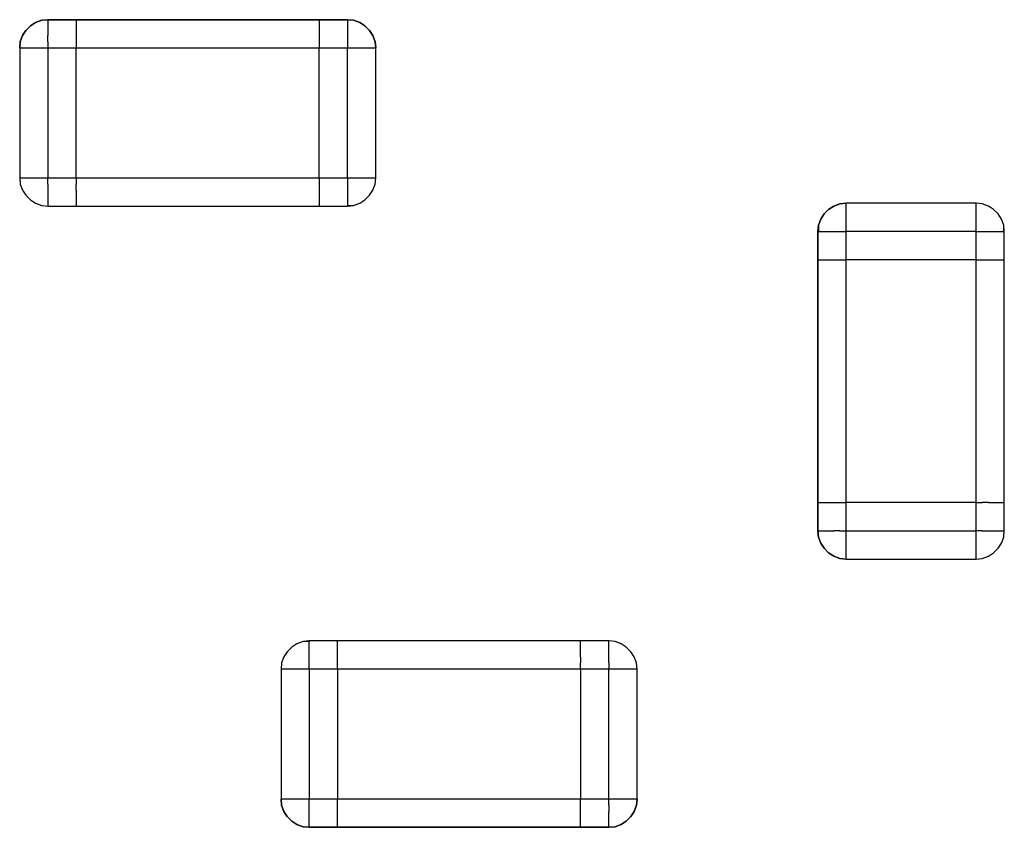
# Model space of a CAD drawing. Header units: inches. Extents: x 0 to 474, y -297 to 0.
# Tile 178 of 256: x 202.18 to 203.92, y -159.33 to -157.9. Entities that reach past the tile are written whole.
import ezdxf

# ---------------------------------------------------------------- set-up
doc = ezdxf.new("R2010")
doc.units = ezdxf.units.IN
doc.header["$MEASUREMENT"] = 0

msp = doc.modelspace()

# ---------------------------------------------------------------- linework, layer by layer
at = {"color": 7, "true_color": 0xffffff}
for p, q in [((202.2055, -157.901), (202.1965, -157.907)), ((202.1965, -157.907), (202.2055, -157.901)), ((202.2165, -157.897), (202.2055, -157.901)), ((202.2055, -157.901), (202.2165, -157.897)), ((202.2275, -157.896), (202.2165, -157.897)), ((202.2165, -157.897), (202.2275, -157.896)), ((202.2775, -157.896), (202.2275, -157.896)), ((202.2275, -157.896), (202.2775, -157.896)), ((202.2275, -157.896), (202.2275, -157.897)), ((202.2275, -157.897), (202.2275, -157.901)), ((202.2275, -157.901), (202.2275, -157.907)), ((202.7075, -157.896), (202.2775, -157.896)), ((202.2775, -157.896), (202.2775, -157.897)), ((202.2775, -157.896), (202.7075, -157.896)), ((202.2775, -157.896), (202.2775, -157.897)), ((202.2775, -157.897), (202.2775, -157.901)), ((202.2775, -157.897), (202.2775, -157.901)), ((202.2775, -157.901), (202.2775, -157.907)), ((202.2775, -157.901), (202.2775, -157.907)), ((202.7575, -157.896), (202.7075, -157.896)), ((202.7075, -157.896), (202.7575, -157.896)), ((202.7075, -157.896), (202.7075, -157.897)), ((202.7075, -157.896), (202.7075, -157.897)), ((202.7075, -157.897), (202.7075, -157.901)), ((202.7075, -157.897), (202.7075, -157.901)), ((202.7075, -157.901), (202.7075, -157.907)), ((202.7075, -157.901), (202.7075, -157.907)), ((202.7575, -157.897), (202.7575, -157.896)), ((202.7575, -157.896), (202.7685, -157.897)), ((202.7575, -157.896), (202.7575, -157.897)), ((202.7685, -157.897), (202.7575, -157.897)), ((202.7575, -157.897), (202.7575, -157.901)), ((202.7575, -157.901), (202.7575, -157.907)), ((202.7795, -157.901), (202.7685, -157.897)), ((202.7685, -157.897), (202.7795, -157.901)), ((202.7885, -157.907), (202.7795, -157.901)), ((202.7795, -157.901), (202.7885, -157.907)), ((202.1885, -157.915), (202.1825, -157.924)), ((202.1825, -157.924), (202.1885, -157.915)), ((202.1965, -157.907), (202.1885, -157.915)), ((202.1885, -157.915), (202.1965, -157.907)), ((202.2275, -157.907), (202.2275, -157.915)), ((202.2275, -157.915), (202.2275, -157.924)), ((202.2775, -157.907), (202.2775, -157.915)), ((202.2775, -157.907), (202.2775, -157.915)), ((202.2775, -157.915), (202.2775, -157.924)), ((202.2775, -157.915), (202.2775, -157.924)), ((202.7075, -157.907), (202.7075, -157.915)), ((202.7075, -157.907), (202.7075, -157.915)), ((202.7075, -157.915), (202.7075, -157.924)), ((202.7075, -157.915), (202.7075, -157.924)), ((202.7575, -157.907), (202.7575, -157.915)), ((202.7575, -157.915), (202.7575, -157.924)), ((202.7965, -157.915), (202.7885, -157.907)), ((202.7885, -157.907), (202.7965, -157.915)), ((202.8025, -157.924), (202.7965, -157.915)), ((202.7965, -157.915), (202.8025, -157.924)), ((202.1785, -157.935), (202.1775, -157.946)), ((202.1775, -157.946), (202.1785, -157.935)), ((202.1825, -157.924), (202.1785, -157.935)), ((202.1785, -157.935), (202.1825, -157.924)), ((202.2275, -157.935), (202.2275, -157.924)), ((202.2275, -157.935), (202.2275, -157.946)), ((202.2775, -157.924), (202.2775, -157.935)), ((202.2775, -157.924), (202.2775, -157.935)), ((202.2775, -157.935), (202.2775, -157.946)), ((202.2775, -157.935), (202.2775, -157.946)), ((202.7075, -157.924), (202.7075, -157.935)), ((202.7075, -157.924), (202.7075, -157.935)), ((202.7075, -157.935), (202.7075, -157.946)), ((202.7075, -157.935), (202.7075, -157.946)), ((202.7575, -157.924), (202.7575, -157.935)), ((202.7575, -157.935), (202.7575, -157.946)), ((202.8065, -157.935), (202.8025, -157.924)), ((202.8025, -157.924), (202.8065, -157.935)), ((202.8075, -157.946), (202.8065, -157.935)), ((202.8065, -157.935), (202.8075, -157.946)), ((202.1775, -157.946), (202.1775, -158.176)), ((202.1775, -157.946), (202.1775, -158.176)), ((202.1775, -157.946), (202.1785, -157.946)), ((202.1785, -157.946), (202.1825, -157.946)), ((202.1825, -157.946), (202.1885, -157.946)), ((202.1885, -157.946), (202.1965, -157.946)), ((202.1965, -157.946), (202.2055, -157.946)), ((202.2055, -157.946), (202.2165, -157.946)), ((202.2165, -157.946), (202.2275, -157.946)), ((202.2275, -157.946), (202.2775, -157.946)), ((202.2275, -157.946), (202.2275, -158.176)), ((202.2775, -158.176), (202.2775, -157.946)), ((202.2775, -158.176), (202.2775, -157.946)), ((202.2775, -157.946), (202.7075, -157.946)), ((202.7075, -158.176), (202.7075, -157.946)), ((202.7075, -158.176), (202.7075, -157.946)), ((202.7075, -157.946), (202.7575, -157.946)), ((202.7575, -157.946), (202.7685, -157.946)), ((202.7575, -158.176), (202.7575, -157.946)), ((202.7685, -157.946), (202.7795, -157.946)), ((202.7795, -157.946), (202.7885, -157.946)), ((202.7885, -157.946), (202.7965, -157.946)), ((202.7965, -157.946), (202.8025, -157.946)), ((202.8025, -157.946), (202.8065, -157.946)), ((202.8065, -157.946), (202.8075, -157.946)), ((202.8075, -158.176), (202.8075, -157.946)), ((202.8075, -158.176), (202.8075, -157.946)), ((202.1775, -158.176), (202.1785, -158.187)), ((202.1775, -158.176), (202.1785, -158.187)), ((202.1775, -158.176), (202.1785, -158.176)), ((202.1785, -158.176), (202.1825, -158.176)), ((202.1825, -158.176), (202.1885, -158.176)), ((202.1885, -158.176), (202.1965, -158.176)), ((202.1965, -158.176), (202.2055, -158.176)), ((202.2055, -158.176), (202.2165, -158.176)), ((202.2165, -158.176), (202.2275, -158.176)), ((202.2275, -158.176), (202.2775, -158.176)), ((202.2275, -158.187), (202.2275, -158.176)), ((202.2775, -158.176), (202.2775, -158.187)), ((202.2775, -158.176), (202.2775, -158.187)), ((202.2775, -158.176), (202.7075, -158.176)), ((202.7075, -158.176), (202.7075, -158.187)), ((202.7075, -158.176), (202.7075, -158.187)), ((202.7075, -158.176), (202.7575, -158.176)), ((202.7575, -158.176), (202.7685, -158.176)), ((202.7575, -158.176), (202.7575, -158.187)), ((202.7685, -158.176), (202.7795, -158.176)), ((202.7795, -158.176), (202.7885, -158.176)), ((202.7885, -158.176), (202.7965, -158.176)), ((202.7965, -158.176), (202.8025, -158.176)), ((202.8025, -158.176), (202.8065, -158.176)), ((202.8065, -158.187), (202.8075, -158.176)), ((202.8065, -158.187), (202.8075, -158.176)), ((202.8065, -158.176), (202.8075, -158.176)), ((202.1785, -158.187), (202.1825, -158.198)), ((202.1785, -158.187), (202.1825, -158.198)), ((202.1825, -158.198), (202.1885, -158.207)), ((202.1825, -158.198), (202.1885, -158.207)), ((202.2275, -158.187), (202.2275, -158.198)), ((202.2275, -158.198), (202.2275, -158.207)), ((202.2775, -158.198), (202.2775, -158.187)), ((202.2775, -158.198), (202.2775, -158.187)), ((202.2775, -158.198), (202.2775, -158.207)), ((202.2775, -158.198), (202.2775, -158.207)), ((202.7075, -158.187), (202.7075, -158.198)), ((202.7075, -158.187), (202.7075, -158.198)), ((202.7075, -158.198), (202.7075, -158.207)), ((202.7075, -158.198), (202.7075, -158.207)), ((202.7575, -158.187), (202.7575, -158.198)), ((202.7575, -158.198), (202.7575, -158.207)), ((202.7965, -158.207), (202.8025, -158.198)), ((202.7965, -158.207), (202.8025, -158.198)), ((202.8025, -158.198), (202.8065, -158.187)), ((202.8025, -158.198), (202.8065, -158.187)), ((202.1885, -158.207), (202.1965, -158.215)), ((202.1885, -158.207), (202.1965, -158.215)), ((202.1965, -158.215), (202.2055, -158.221)), ((202.1965, -158.215), (202.2055, -158.221)), ((202.2275, -158.207), (202.2275, -158.215)), ((202.2275, -158.215), (202.2275, -158.221)), ((202.2775, -158.207), (202.2775, -158.215)), ((202.2775, -158.207), (202.2775, -158.215)), ((202.2775, -158.215), (202.2775, -158.221)), ((202.2775, -158.215), (202.2775, -158.221)), ((202.7075, -158.207), (202.7075, -158.215)), ((202.7075, -158.207), (202.7075, -158.215)), ((202.7075, -158.215), (202.7075, -158.221)), ((202.7075, -158.215), (202.7075, -158.221)), ((202.7575, -158.207), (202.7575, -158.215)), ((202.7575, -158.215), (202.7575, -158.221)), ((202.7795, -158.221), (202.7885, -158.215)), ((202.7795, -158.221), (202.7885, -158.215)), ((202.7885, -158.215), (202.7965, -158.207)), ((202.7885, -158.215), (202.7965, -158.207)), ((202.2055, -158.221), (202.2165, -158.225)), ((202.2055, -158.221), (202.2165, -158.225)), ((202.2165, -158.225), (202.2275, -158.226)), ((202.2165, -158.225), (202.2275, -158.226)), ((202.2275, -158.221), (202.2275, -158.225)), ((202.2275, -158.225), (202.2275, -158.226)), ((202.2275, -158.226), (202.2775, -158.226)), ((202.2275, -158.226), (202.2775, -158.226)), ((202.2775, -158.221), (202.2775, -158.225)), ((202.2775, -158.221), (202.2775, -158.225)), ((202.2775, -158.225), (202.2775, -158.226)), ((202.2775, -158.225), (202.2775, -158.226)), ((202.2775, -158.226), (202.7075, -158.226)), ((202.2775, -158.226), (202.7075, -158.226)), ((202.7075, -158.221), (202.7075, -158.225)), ((202.7075, -158.221), (202.7075, -158.225)), ((202.7075, -158.225), (202.7075, -158.226)), ((202.7075, -158.225), (202.7075, -158.226)), ((202.7075, -158.226), (202.7575, -158.226)), ((202.7075, -158.226), (202.7575, -158.226)), ((202.7575, -158.221), (202.7575, -158.225)), ((202.7575, -158.226), (202.7575, -158.225)), ((202.7575, -158.225), (202.7685, -158.225)), ((202.7575, -158.226), (202.7685, -158.225)), ((202.7575, -158.225), (202.7575, -158.226)), ((202.7685, -158.225), (202.7795, -158.221)), ((202.7685, -158.225), (202.7795, -158.221)), ((203.609, -158.232), (203.601, -158.24)), ((203.601, -158.24), (203.609, -158.232)), ((203.618, -158.226), (203.609, -158.232)), ((203.609, -158.232), (203.618, -158.226)), ((203.629, -158.222), (203.618, -158.226)), ((203.618, -158.226), (203.629, -158.222)), ((203.64, -158.221), (203.629, -158.222)), ((203.629, -158.222), (203.64, -158.221)), ((203.87, -158.221), (203.64, -158.221)), ((203.87, -158.221), (203.64, -158.221)), ((203.64, -158.222), (203.64, -158.221)), ((203.64, -158.226), (203.64, -158.222)), ((203.64, -158.232), (203.64, -158.226)), ((203.64, -158.24), (203.64, -158.232)), ((203.881, -158.222), (203.87, -158.221)), ((203.881, -158.222), (203.87, -158.221)), ((203.87, -158.222), (203.87, -158.221)), ((203.87, -158.226), (203.87, -158.222)), ((203.87, -158.232), (203.87, -158.226)), ((203.87, -158.24), (203.87, -158.232)), ((203.892, -158.226), (203.881, -158.222)), ((203.892, -158.226), (203.881, -158.222)), ((203.901, -158.232), (203.892, -158.226)), ((203.901, -158.232), (203.892, -158.226)), ((203.909, -158.24), (203.901, -158.232)), ((203.909, -158.24), (203.901, -158.232)), ((203.595, -158.249), (203.591, -158.26)), ((203.591, -158.26), (203.595, -158.249)), ((203.601, -158.24), (203.595, -158.249)), ((203.595, -158.249), (203.601, -158.24)), ((203.64, -158.249), (203.64, -158.24)), ((203.64, -158.26), (203.64, -158.249)), ((203.87, -158.249), (203.87, -158.24)), ((203.87, -158.26), (203.87, -158.249)), ((203.915, -158.249), (203.909, -158.24)), ((203.915, -158.249), (203.909, -158.24)), ((203.919, -158.26), (203.915, -158.249)), ((203.919, -158.26), (203.915, -158.249)), ((203.59, -158.271), (203.591, -158.26)), ((203.591, -158.271), (203.59, -158.271)), ((203.59, -158.271), (203.59, -158.321)), ((203.59, -158.321), (203.59, -158.271)), ((203.59, -158.271), (203.591, -158.271)), ((203.591, -158.26), (203.591, -158.271)), ((203.591, -158.271), (203.595, -158.271)), ((203.595, -158.271), (203.601, -158.271)), ((203.601, -158.271), (203.609, -158.271)), ((203.609, -158.271), (203.618, -158.271)), ((203.618, -158.271), (203.629, -158.271)), ((203.629, -158.271), (203.64, -158.271)), ((203.64, -158.271), (203.64, -158.26)), ((203.64, -158.321), (203.64, -158.271)), ((203.87, -158.271), (203.64, -158.271)), ((203.87, -158.271), (203.87, -158.26)), ((203.87, -158.321), (203.87, -158.271)), ((203.87, -158.271), (203.881, -158.271)), ((203.881, -158.271), (203.892, -158.271)), ((203.892, -158.271), (203.901, -158.271)), ((203.901, -158.271), (203.909, -158.271)), ((203.909, -158.271), (203.915, -158.271)), ((203.915, -158.271), (203.919, -158.271)), ((203.919, -158.271), (203.919, -158.26)), ((203.92, -158.271), (203.919, -158.26)), ((203.92, -158.271), (203.919, -158.271)), ((203.919, -158.271), (203.92, -158.271)), ((203.92, -158.321), (203.92, -158.271)), ((203.92, -158.321), (203.92, -158.271)), ((203.59, -158.321), (203.59, -158.751)), ((203.59, -158.321), (203.591, -158.321)), ((203.59, -158.751), (203.59, -158.321)), ((203.59, -158.321), (203.591, -158.321)), ((203.591, -158.321), (203.595, -158.321)), ((203.591, -158.321), (203.595, -158.321)), ((203.595, -158.321), (203.601, -158.321)), ((203.595, -158.321), (203.601, -158.321)), ((203.601, -158.321), (203.609, -158.321)), ((203.601, -158.321), (203.609, -158.321)), ((203.609, -158.321), (203.618, -158.321)), ((203.609, -158.321), (203.618, -158.321)), ((203.618, -158.321), (203.629, -158.321)), ((203.618, -158.321), (203.629, -158.321)), ((203.629, -158.321), (203.64, -158.321)), ((203.629, -158.321), (203.64, -158.321)), ((203.87, -158.321), (203.64, -158.321)), ((203.87, -158.321), (203.64, -158.321)), ((203.64, -158.751), (203.64, -158.321)), ((203.87, -158.321), (203.881, -158.321)), ((203.87, -158.321), (203.881, -158.321)), ((203.87, -158.751), (203.87, -158.321)), ((203.881, -158.321), (203.892, -158.321)), ((203.881, -158.321), (203.892, -158.321)), ((203.892, -158.321), (203.901, -158.321)), ((203.892, -158.321), (203.901, -158.321)), ((203.901, -158.321), (203.909, -158.321)), ((203.901, -158.321), (203.909, -158.321)), ((203.909, -158.321), (203.915, -158.321)), ((203.909, -158.321), (203.915, -158.321)), ((203.915, -158.321), (203.919, -158.321)), ((203.915, -158.321), (203.919, -158.321)), ((203.919, -158.321), (203.92, -158.321)), ((203.919, -158.321), (203.92, -158.321)), ((203.92, -158.751), (203.92, -158.321)), ((203.92, -158.751), (203.92, -158.321)), ((203.59, -158.751), (203.59, -158.801)), ((203.59, -158.751), (203.591, -158.751)), ((203.59, -158.801), (203.59, -158.751)), ((203.59, -158.751), (203.591, -158.751)), ((203.591, -158.751), (203.595, -158.751)), ((203.591, -158.751), (203.595, -158.751)), ((203.595, -158.751), (203.601, -158.751)), ((203.595, -158.751), (203.601, -158.751)), ((203.601, -158.751), (203.609, -158.751)), ((203.601, -158.751), (203.609, -158.751)), ((203.609, -158.751), (203.618, -158.751)), ((203.609, -158.751), (203.618, -158.751)), ((203.618, -158.751), (203.629, -158.751)), ((203.618, -158.751), (203.629, -158.751)), ((203.629, -158.751), (203.64, -158.751)), ((203.629, -158.751), (203.64, -158.751)), ((203.87, -158.751), (203.64, -158.751)), ((203.87, -158.751), (203.64, -158.751)), ((203.64, -158.801), (203.64, -158.751)), ((203.87, -158.751), (203.881, -158.751)), ((203.87, -158.751), (203.881, -158.751)), ((203.87, -158.801), (203.87, -158.751)), ((203.892, -158.751), (203.881, -158.751)), ((203.892, -158.751), (203.881, -158.751)), ((203.892, -158.751), (203.901, -158.751)), ((203.892, -158.751), (203.901, -158.751)), ((203.901, -158.751), (203.909, -158.751)), ((203.901, -158.751), (203.909, -158.751)), ((203.909, -158.751), (203.915, -158.751)), ((203.909, -158.751), (203.915, -158.751)), ((203.915, -158.751), (203.919, -158.751)), ((203.915, -158.751), (203.919, -158.751)), ((203.919, -158.751), (203.92, -158.751)), ((203.919, -158.751), (203.92, -158.751)), ((203.92, -158.801), (203.92, -158.751)), ((203.92, -158.801), (203.92, -158.751)), ((203.59, -158.801), (203.591, -158.812)), ((203.591, -158.812), (203.59, -158.801)), ((203.59, -158.801), (203.591, -158.801)), ((203.591, -158.801), (203.595, -158.801)), ((203.595, -158.801), (203.601, -158.801)), ((203.601, -158.801), (203.609, -158.801)), ((203.609, -158.801), (203.618, -158.801)), ((203.629, -158.801), (203.618, -158.801)), ((203.629, -158.801), (203.64, -158.801)), ((203.64, -158.812), (203.64, -158.801)), ((203.64, -158.801), (203.87, -158.801)), ((203.881, -158.801), (203.87, -158.801)), ((203.87, -158.812), (203.87, -158.801)), ((203.881, -158.801), (203.892, -158.801)), ((203.892, -158.801), (203.901, -158.801)), ((203.901, -158.801), (203.909, -158.801)), ((203.909, -158.801), (203.915, -158.801)), ((203.915, -158.801), (203.919, -158.801)), ((203.919, -158.812), (203.92, -158.801)), ((203.919, -158.812), (203.92, -158.801)), ((203.919, -158.801), (203.92, -158.801)), ((203.591, -158.812), (203.595, -158.823)), ((203.595, -158.823), (203.591, -158.812)), ((203.595, -158.823), (203.601, -158.832)), ((203.601, -158.832), (203.595, -158.823)), ((203.64, -158.823), (203.64, -158.812)), ((203.64, -158.832), (203.64, -158.823)), ((203.87, -158.823), (203.87, -158.812)), ((203.87, -158.832), (203.87, -158.823)), ((203.909, -158.832), (203.915, -158.823)), ((203.909, -158.832), (203.915, -158.823)), ((203.915, -158.823), (203.919, -158.812)), ((203.915, -158.823), (203.919, -158.812)), ((203.601, -158.832), (203.609, -158.84)), ((203.609, -158.84), (203.601, -158.832)), ((203.609, -158.84), (203.618, -158.846)), ((203.618, -158.846), (203.609, -158.84)), ((203.618, -158.846), (203.629, -158.85)), ((203.629, -158.85), (203.618, -158.846)), ((203.64, -158.84), (203.64, -158.832)), ((203.64, -158.846), (203.64, -158.84)), ((203.64, -158.85), (203.64, -158.846)), ((203.87, -158.84), (203.87, -158.832)), ((203.87, -158.846), (203.87, -158.84)), ((203.87, -158.85), (203.87, -158.846)), ((203.881, -158.85), (203.892, -158.846)), ((203.881, -158.85), (203.892, -158.846)), ((203.892, -158.846), (203.901, -158.84)), ((203.892, -158.846), (203.901, -158.84)), ((203.901, -158.84), (203.909, -158.832)), ((203.901, -158.84), (203.909, -158.832)), ((203.629, -158.85), (203.64, -158.851)), ((203.64, -158.851), (203.629, -158.85)), ((203.64, -158.851), (203.64, -158.85)), ((203.64, -158.851), (203.87, -158.851)), ((203.64, -158.851), (203.87, -158.851)), ((203.87, -158.851), (203.881, -158.85)), ((203.87, -158.851), (203.881, -158.85)), ((203.87, -158.851), (203.87, -158.85)), ((202.668, -159.001), (202.659, -159.007)), ((202.668, -159.001), (202.659, -159.007)), ((202.679, -158.997), (202.668, -159.001)), ((202.679, -158.997), (202.668, -159.001)), ((202.69, -158.996), (202.679, -158.997)), ((202.69, -158.997), (202.679, -158.997)), ((202.74, -158.996), (202.69, -158.996)), ((202.69, -158.996), (202.69, -158.997)), ((202.74, -158.996), (202.69, -158.996)), ((202.69, -158.997), (202.69, -158.996)), ((202.69, -159.001), (202.69, -158.997)), ((202.69, -159.007), (202.69, -159.001)), ((203.17, -158.996), (202.74, -158.996)), ((202.74, -158.997), (202.74, -158.996)), ((202.74, -158.997), (202.74, -158.996)), ((203.17, -158.996), (202.74, -158.996)), ((202.74, -159.001), (202.74, -158.997)), ((202.74, -159.001), (202.74, -158.997)), ((202.74, -159.007), (202.74, -159.001)), ((202.74, -159.007), (202.74, -159.001)), ((203.22, -158.996), (203.17, -158.996)), ((203.17, -158.997), (203.17, -158.996)), ((203.22, -158.996), (203.17, -158.996)), ((203.17, -158.997), (203.17, -158.996)), ((203.17, -159.001), (203.17, -158.997)), ((203.17, -159.001), (203.17, -158.997)), ((203.17, -159.007), (203.17, -159.001)), ((203.17, -159.007), (203.17, -159.001)), ((203.231, -158.997), (203.22, -158.996)), ((203.231, -158.997), (203.22, -158.996)), ((203.22, -158.997), (203.22, -158.996)), ((203.22, -159.001), (203.22, -158.997)), ((203.22, -159.007), (203.22, -159.001)), ((203.242, -159.001), (203.231, -158.997)), ((203.242, -159.001), (203.231, -158.997)), ((203.251, -159.007), (203.242, -159.001)), ((203.251, -159.007), (203.242, -159.001)), ((202.651, -159.015), (202.645, -159.024)), ((202.651, -159.015), (202.645, -159.024)), ((202.659, -159.007), (202.651, -159.015)), ((202.659, -159.007), (202.651, -159.015)), ((202.69, -159.015), (202.69, -159.007)), ((202.69, -159.024), (202.69, -159.015)), ((202.74, -159.015), (202.74, -159.007)), ((202.74, -159.015), (202.74, -159.007)), ((202.74, -159.024), (202.74, -159.015)), ((202.74, -159.024), (202.74, -159.015)), ((203.17, -159.015), (203.17, -159.007)), ((203.17, -159.015), (203.17, -159.007)), ((203.17, -159.024), (203.17, -159.015)), ((203.17, -159.024), (203.17, -159.015)), ((203.22, -159.015), (203.22, -159.007)), ((203.22, -159.024), (203.22, -159.015)), ((203.259, -159.015), (203.251, -159.007)), ((203.259, -159.015), (203.251, -159.007)), ((203.265, -159.024), (203.259, -159.015)), ((203.265, -159.024), (203.259, -159.015)), ((202.641, -159.035), (202.64, -159.046)), ((202.641, -159.035), (202.64, -159.046)), ((202.645, -159.024), (202.641, -159.035)), ((202.645, -159.024), (202.641, -159.035)), ((202.69, -159.035), (202.69, -159.024)), ((202.69, -159.046), (202.69, -159.035)), ((202.74, -159.035), (202.74, -159.024)), ((202.74, -159.035), (202.74, -159.024)), ((202.74, -159.046), (202.74, -159.035)), ((202.74, -159.046), (202.74, -159.035)), ((203.17, -159.024), (203.17, -159.035)), ((203.17, -159.024), (203.17, -159.035)), ((203.17, -159.046), (203.17, -159.035)), ((203.17, -159.046), (203.17, -159.035)), ((203.22, -159.035), (203.22, -159.024)), ((203.22, -159.035), (203.22, -159.046)), ((203.269, -159.035), (203.265, -159.024)), ((203.269, -159.035), (203.265, -159.024)), ((203.27, -159.046), (203.269, -159.035)), ((203.27, -159.046), (203.269, -159.035)), ((202.64, -159.046), (202.64, -159.276)), ((202.64, -159.046), (202.64, -159.276)), ((202.641, -159.046), (202.64, -159.046)), ((202.645, -159.046), (202.641, -159.046)), ((202.651, -159.046), (202.645, -159.046)), ((202.659, -159.046), (202.651, -159.046)), ((202.668, -159.046), (202.659, -159.046)), ((202.679, -159.046), (202.668, -159.046)), ((202.69, -159.046), (202.679, -159.046)), ((202.69, -159.046), (202.69, -159.276)), ((202.74, -159.046), (202.69, -159.046)), ((202.74, -159.046), (202.74, -159.276)), ((202.74, -159.046), (202.74, -159.276)), ((203.17, -159.046), (202.74, -159.046)), ((203.17, -159.046), (203.17, -159.276)), ((203.17, -159.046), (203.17, -159.276)), ((203.22, -159.046), (203.17, -159.046)), ((203.22, -159.276), (203.22, -159.046)), ((203.231, -159.046), (203.22, -159.046)), ((203.242, -159.046), (203.231, -159.046)), ((203.251, -159.046), (203.242, -159.046)), ((203.259, -159.046), (203.251, -159.046)), ((203.265, -159.046), (203.259, -159.046)), ((203.269, -159.046), (203.265, -159.046)), ((203.27, -159.046), (203.269, -159.046)), ((203.27, -159.276), (203.27, -159.046)), ((203.27, -159.276), (203.27, -159.046)), ((202.64, -159.276), (202.641, -159.287)), ((202.641, -159.287), (202.64, -159.276)), ((202.641, -159.276), (202.64, -159.276)), ((202.645, -159.276), (202.641, -159.276)), ((202.651, -159.276), (202.645, -159.276)), ((202.659, -159.276), (202.651, -159.276)), ((202.668, -159.276), (202.659, -159.276)), ((202.679, -159.276), (202.668, -159.276)), ((202.69, -159.276), (202.679, -159.276)), ((202.69, -159.287), (202.69, -159.276)), ((202.74, -159.276), (202.69, -159.276)), ((202.74, -159.287), (202.74, -159.276)), ((202.74, -159.287), (202.74, -159.276)), ((203.17, -159.276), (202.74, -159.276)), ((203.17, -159.287), (203.17, -159.276)), ((203.17, -159.287), (203.17, -159.276)), ((203.22, -159.276), (203.17, -159.276)), ((203.22, -159.287), (203.22, -159.276)), ((203.231, -159.276), (203.22, -159.276)), ((203.242, -159.276), (203.231, -159.276)), ((203.251, -159.276), (203.242, -159.276)), ((203.259, -159.276), (203.251, -159.276)), ((203.265, -159.276), (203.259, -159.276)), ((203.269, -159.276), (203.265, -159.276)), ((203.269, -159.287), (203.27, -159.276)), ((203.27, -159.276), (203.269, -159.287)), ((203.27, -159.276), (203.269, -159.276)), ((202.641, -159.287), (202.645, -159.298)), ((202.645, -159.298), (202.641, -159.287)), ((202.645, -159.298), (202.651, -159.307)), ((202.651, -159.307), (202.645, -159.298)), ((202.69, -159.298), (202.69, -159.287)), ((202.69, -159.307), (202.69, -159.298)), ((202.74, -159.298), (202.74, -159.287)), ((202.74, -159.298), (202.74, -159.287)), ((202.74, -159.307), (202.74, -159.298)), ((202.74, -159.307), (202.74, -159.298)), ((203.17, -159.298), (203.17, -159.287)), ((203.17, -159.298), (203.17, -159.287)), ((203.17, -159.307), (203.17, -159.298)), ((203.17, -159.307), (203.17, -159.298)), ((203.22, -159.287), (203.22, -159.298)), ((203.22, -159.307), (203.22, -159.298)), ((203.259, -159.307), (203.265, -159.298)), ((203.265, -159.298), (203.259, -159.307)), ((203.265, -159.298), (203.269, -159.287)), ((203.269, -159.287), (203.265, -159.298)), ((202.651, -159.307), (202.659, -159.315)), ((202.659, -159.315), (202.651, -159.307)), ((202.659, -159.315), (202.668, -159.321)), ((202.668, -159.321), (202.659, -159.315)), ((202.69, -159.315), (202.69, -159.307)), ((202.69, -159.321), (202.69, -159.315)), ((202.74, -159.315), (202.74, -159.307)), ((202.74, -159.315), (202.74, -159.307)), ((202.74, -159.321), (202.74, -159.315)), ((202.74, -159.321), (202.74, -159.315)), ((203.17, -159.315), (203.17, -159.307)), ((203.17, -159.315), (203.17, -159.307)), ((203.17, -159.321), (203.17, -159.315)), ((203.17, -159.321), (203.17, -159.315)), ((203.22, -159.315), (203.22, -159.307)), ((203.22, -159.321), (203.22, -159.315)), ((203.242, -159.321), (203.251, -159.315)), ((203.251, -159.315), (203.242, -159.321)), ((203.251, -159.315), (203.259, -159.307)), ((203.259, -159.307), (203.251, -159.315)), ((202.668, -159.321), (202.679, -159.325)), ((202.679, -159.325), (202.668, -159.321)), ((202.679, -159.325), (202.69, -159.325)), ((202.69, -159.326), (202.679, -159.325)), ((202.69, -159.325), (202.69, -159.321)), ((202.69, -159.325), (202.69, -159.326)), ((202.69, -159.326), (202.69, -159.325)), ((202.69, -159.326), (202.74, -159.326)), ((202.74, -159.326), (202.69, -159.326)), ((202.74, -159.325), (202.74, -159.321)), ((202.74, -159.325), (202.74, -159.321)), ((202.74, -159.326), (202.74, -159.325)), ((202.74, -159.326), (202.74, -159.325)), ((202.74, -159.326), (203.17, -159.326)), ((203.17, -159.326), (202.74, -159.326)), ((203.17, -159.325), (203.17, -159.321)), ((203.17, -159.325), (203.17, -159.321)), ((203.17, -159.326), (203.17, -159.325)), ((203.17, -159.326), (203.17, -159.325)), ((203.17, -159.326), (203.22, -159.326)), ((203.22, -159.326), (203.17, -159.326)), ((203.22, -159.325), (203.22, -159.321)), ((203.22, -159.326), (203.231, -159.325)), ((203.231, -159.325), (203.22, -159.326)), ((203.22, -159.326), (203.22, -159.325)), ((203.231, -159.325), (203.242, -159.321)), ((203.242, -159.321), (203.231, -159.325))]:
    msp.add_line(p, q, dxfattribs=at)
at = {"color": 18, "true_color": 0x000000}
for p, q in [((202.2055, -157.901), (202.1965, -157.907)), ((202.1965, -157.907), (202.2055, -157.901)), ((202.2165, -157.897), (202.2055, -157.901)), ((202.2055, -157.901), (202.2165, -157.897)), ((202.2275, -157.896), (202.2165, -157.897)), ((202.2165, -157.897), (202.2275, -157.896)), ((202.2775, -157.896), (202.2275, -157.896)), ((202.2275, -157.896), (202.2775, -157.896)), ((202.2275, -157.896), (202.2275, -157.897)), ((202.2275, -157.897), (202.2275, -157.901)), ((202.2275, -157.901), (202.2275, -157.907)), ((202.7075, -157.896), (202.2775, -157.896)), ((202.2775, -157.896), (202.2775, -157.897)), ((202.2775, -157.896), (202.7075, -157.896)), ((202.2775, -157.896), (202.2775, -157.897)), ((202.2775, -157.897), (202.2775, -157.901)), ((202.2775, -157.897), (202.2775, -157.901)), ((202.2775, -157.901), (202.2775, -157.907)), ((202.2775, -157.901), (202.2775, -157.907)), ((202.7575, -157.896), (202.7075, -157.896)), ((202.7075, -157.896), (202.7575, -157.896)), ((202.7075, -157.896), (202.7075, -157.897)), ((202.7075, -157.896), (202.7075, -157.897)), ((202.7075, -157.897), (202.7075, -157.901)), ((202.7075, -157.897), (202.7075, -157.901)), ((202.7075, -157.901), (202.7075, -157.907)), ((202.7075, -157.901), (202.7075, -157.907)), ((202.7575, -157.897), (202.7575, -157.896)), ((202.7575, -157.896), (202.7685, -157.897)), ((202.7575, -157.896), (202.7575, -157.897)), ((202.7685, -157.897), (202.7575, -157.897)), ((202.7575, -157.897), (202.7575, -157.901)), ((202.7575, -157.901), (202.7575, -157.907)), ((202.7795, -157.901), (202.7685, -157.897)), ((202.7685, -157.897), (202.7795, -157.901)), ((202.7885, -157.907), (202.7795, -157.901)), ((202.7795, -157.901), (202.7885, -157.907)), ((202.1885, -157.915), (202.1825, -157.924)), ((202.1825, -157.924), (202.1885, -157.915)), ((202.1965, -157.907), (202.1885, -157.915)), ((202.1885, -157.915), (202.1965, -157.907)), ((202.2275, -157.907), (202.2275, -157.915)), ((202.2275, -157.915), (202.2275, -157.924)), ((202.2775, -157.907), (202.2775, -157.915)), ((202.2775, -157.907), (202.2775, -157.915)), ((202.2775, -157.915), (202.2775, -157.924)), ((202.2775, -157.915), (202.2775, -157.924)), ((202.7075, -157.907), (202.7075, -157.915)), ((202.7075, -157.907), (202.7075, -157.915)), ((202.7075, -157.915), (202.7075, -157.924)), ((202.7075, -157.915), (202.7075, -157.924)), ((202.7575, -157.907), (202.7575, -157.915)), ((202.7575, -157.915), (202.7575, -157.924)), ((202.7965, -157.915), (202.7885, -157.907)), ((202.7885, -157.907), (202.7965, -157.915)), ((202.8025, -157.924), (202.7965, -157.915)), ((202.7965, -157.915), (202.8025, -157.924)), ((202.1785, -157.935), (202.1775, -157.946)), ((202.1775, -157.946), (202.1785, -157.935)), ((202.1825, -157.924), (202.1785, -157.935)), ((202.1785, -157.935), (202.1825, -157.924)), ((202.2275, -157.935), (202.2275, -157.924)), ((202.2275, -157.935), (202.2275, -157.946)), ((202.2775, -157.924), (202.2775, -157.935)), ((202.2775, -157.924), (202.2775, -157.935)), ((202.2775, -157.935), (202.2775, -157.946)), ((202.2775, -157.935), (202.2775, -157.946)), ((202.7075, -157.924), (202.7075, -157.935)), ((202.7075, -157.924), (202.7075, -157.935)), ((202.7075, -157.935), (202.7075, -157.946)), ((202.7075, -157.935), (202.7075, -157.946)), ((202.7575, -157.924), (202.7575, -157.935)), ((202.7575, -157.935), (202.7575, -157.946)), ((202.8065, -157.935), (202.8025, -157.924)), ((202.8025, -157.924), (202.8065, -157.935)), ((202.8075, -157.946), (202.8065, -157.935)), ((202.8065, -157.935), (202.8075, -157.946)), ((202.1775, -157.946), (202.1775, -158.176)), ((202.1775, -157.946), (202.1775, -158.176)), ((202.1775, -157.946), (202.1785, -157.946)), ((202.1785, -157.946), (202.1825, -157.946)), ((202.1825, -157.946), (202.1885, -157.946)), ((202.1885, -157.946), (202.1965, -157.946)), ((202.1965, -157.946), (202.2055, -157.946)), ((202.2055, -157.946), (202.2165, -157.946)), ((202.2165, -157.946), (202.2275, -157.946)), ((202.2275, -157.946), (202.2775, -157.946)), ((202.2275, -157.946), (202.2275, -158.176)), ((202.2775, -158.176), (202.2775, -157.946)), ((202.2775, -158.176), (202.2775, -157.946)), ((202.2775, -157.946), (202.7075, -157.946)), ((202.7075, -158.176), (202.7075, -157.946)), ((202.7075, -158.176), (202.7075, -157.946)), ((202.7075, -157.946), (202.7575, -157.946)), ((202.7575, -157.946), (202.7685, -157.946)), ((202.7575, -158.176), (202.7575, -157.946)), ((202.7685, -157.946), (202.7795, -157.946)), ((202.7795, -157.946), (202.7885, -157.946)), ((202.7885, -157.946), (202.7965, -157.946)), ((202.7965, -157.946), (202.8025, -157.946)), ((202.8025, -157.946), (202.8065, -157.946)), ((202.8065, -157.946), (202.8075, -157.946)), ((202.8075, -158.176), (202.8075, -157.946)), ((202.8075, -158.176), (202.8075, -157.946)), ((202.1775, -158.176), (202.1785, -158.187)), ((202.1775, -158.176), (202.1785, -158.187)), ((202.1775, -158.176), (202.1785, -158.176)), ((202.1785, -158.176), (202.1825, -158.176)), ((202.1825, -158.176), (202.1885, -158.176)), ((202.1885, -158.176), (202.1965, -158.176)), ((202.1965, -158.176), (202.2055, -158.176)), ((202.2055, -158.176), (202.2165, -158.176)), ((202.2165, -158.176), (202.2275, -158.176)), ((202.2275, -158.176), (202.2775, -158.176)), ((202.2275, -158.187), (202.2275, -158.176)), ((202.2775, -158.176), (202.2775, -158.187)), ((202.2775, -158.176), (202.2775, -158.187)), ((202.2775, -158.176), (202.7075, -158.176)), ((202.7075, -158.176), (202.7075, -158.187)), ((202.7075, -158.176), (202.7075, -158.187)), ((202.7075, -158.176), (202.7575, -158.176)), ((202.7575, -158.176), (202.7685, -158.176)), ((202.7575, -158.176), (202.7575, -158.187)), ((202.7685, -158.176), (202.7795, -158.176)), ((202.7795, -158.176), (202.7885, -158.176)), ((202.7885, -158.176), (202.7965, -158.176)), ((202.7965, -158.176), (202.8025, -158.176)), ((202.8025, -158.176), (202.8065, -158.176)), ((202.8065, -158.187), (202.8075, -158.176)), ((202.8065, -158.187), (202.8075, -158.176)), ((202.8065, -158.176), (202.8075, -158.176)), ((202.1785, -158.187), (202.1825, -158.198)), ((202.1785, -158.187), (202.1825, -158.198)), ((202.1825, -158.198), (202.1885, -158.207)), ((202.1825, -158.198), (202.1885, -158.207)), ((202.2275, -158.187), (202.2275, -158.198)), ((202.2275, -158.198), (202.2275, -158.207)), ((202.2775, -158.198), (202.2775, -158.187)), ((202.2775, -158.198), (202.2775, -158.187)), ((202.2775, -158.198), (202.2775, -158.207)), ((202.2775, -158.198), (202.2775, -158.207)), ((202.7075, -158.187), (202.7075, -158.198)), ((202.7075, -158.187), (202.7075, -158.198)), ((202.7075, -158.198), (202.7075, -158.207)), ((202.7075, -158.198), (202.7075, -158.207)), ((202.7575, -158.187), (202.7575, -158.198)), ((202.7575, -158.198), (202.7575, -158.207)), ((202.7965, -158.207), (202.8025, -158.198)), ((202.7965, -158.207), (202.8025, -158.198)), ((202.8025, -158.198), (202.8065, -158.187)), ((202.8025, -158.198), (202.8065, -158.187)), ((202.1885, -158.207), (202.1965, -158.215)), ((202.1885, -158.207), (202.1965, -158.215)), ((202.1965, -158.215), (202.2055, -158.221)), ((202.1965, -158.215), (202.2055, -158.221)), ((202.2275, -158.207), (202.2275, -158.215)), ((202.2275, -158.215), (202.2275, -158.221)), ((202.2775, -158.207), (202.2775, -158.215)), ((202.2775, -158.207), (202.2775, -158.215)), ((202.2775, -158.215), (202.2775, -158.221)), ((202.2775, -158.215), (202.2775, -158.221)), ((202.7075, -158.207), (202.7075, -158.215)), ((202.7075, -158.207), (202.7075, -158.215)), ((202.7075, -158.215), (202.7075, -158.221)), ((202.7075, -158.215), (202.7075, -158.221)), ((202.7575, -158.207), (202.7575, -158.215)), ((202.7575, -158.215), (202.7575, -158.221)), ((202.7795, -158.221), (202.7885, -158.215)), ((202.7795, -158.221), (202.7885, -158.215)), ((202.7885, -158.215), (202.7965, -158.207)), ((202.7885, -158.215), (202.7965, -158.207)), ((202.2055, -158.221), (202.2165, -158.225)), ((202.2055, -158.221), (202.2165, -158.225)), ((202.2165, -158.225), (202.2275, -158.226)), ((202.2165, -158.225), (202.2275, -158.226)), ((202.2275, -158.221), (202.2275, -158.225)), ((202.2275, -158.225), (202.2275, -158.226)), ((202.2275, -158.226), (202.2775, -158.226)), ((202.2275, -158.226), (202.2775, -158.226)), ((202.2775, -158.221), (202.2775, -158.225)), ((202.2775, -158.221), (202.2775, -158.225)), ((202.2775, -158.225), (202.2775, -158.226)), ((202.2775, -158.225), (202.2775, -158.226)), ((202.2775, -158.226), (202.7075, -158.226)), ((202.2775, -158.226), (202.7075, -158.226)), ((202.7075, -158.221), (202.7075, -158.225)), ((202.7075, -158.221), (202.7075, -158.225)), ((202.7075, -158.225), (202.7075, -158.226)), ((202.7075, -158.225), (202.7075, -158.226)), ((202.7075, -158.226), (202.7575, -158.226)), ((202.7075, -158.226), (202.7575, -158.226)), ((202.7575, -158.221), (202.7575, -158.225)), ((202.7575, -158.226), (202.7575, -158.225)), ((202.7575, -158.225), (202.7685, -158.225)), ((202.7575, -158.226), (202.7685, -158.225)), ((202.7575, -158.225), (202.7575, -158.226)), ((202.7685, -158.225), (202.7795, -158.221)), ((202.7685, -158.225), (202.7795, -158.221)), ((203.609, -158.232), (203.601, -158.24)), ((203.601, -158.24), (203.609, -158.232)), ((203.618, -158.226), (203.609, -158.232)), ((203.609, -158.232), (203.618, -158.226)), ((203.629, -158.222), (203.618, -158.226)), ((203.618, -158.226), (203.629, -158.222)), ((203.64, -158.221), (203.629, -158.222)), ((203.629, -158.222), (203.64, -158.221)), ((203.87, -158.221), (203.64, -158.221)), ((203.87, -158.221), (203.64, -158.221)), ((203.64, -158.222), (203.64, -158.221)), ((203.64, -158.226), (203.64, -158.222)), ((203.64, -158.232), (203.64, -158.226)), ((203.64, -158.24), (203.64, -158.232)), ((203.881, -158.222), (203.87, -158.221)), ((203.881, -158.222), (203.87, -158.221)), ((203.87, -158.222), (203.87, -158.221)), ((203.87, -158.226), (203.87, -158.222)), ((203.87, -158.232), (203.87, -158.226)), ((203.87, -158.24), (203.87, -158.232)), ((203.892, -158.226), (203.881, -158.222)), ((203.892, -158.226), (203.881, -158.222)), ((203.901, -158.232), (203.892, -158.226)), ((203.901, -158.232), (203.892, -158.226)), ((203.909, -158.24), (203.901, -158.232)), ((203.909, -158.24), (203.901, -158.232)), ((203.595, -158.249), (203.591, -158.26)), ((203.591, -158.26), (203.595, -158.249)), ((203.601, -158.24), (203.595, -158.249)), ((203.595, -158.249), (203.601, -158.24)), ((203.64, -158.249), (203.64, -158.24)), ((203.64, -158.26), (203.64, -158.249)), ((203.87, -158.249), (203.87, -158.24)), ((203.87, -158.26), (203.87, -158.249)), ((203.915, -158.249), (203.909, -158.24)), ((203.915, -158.249), (203.909, -158.24)), ((203.919, -158.26), (203.915, -158.249)), ((203.919, -158.26), (203.915, -158.249)), ((203.59, -158.271), (203.591, -158.26)), ((203.591, -158.271), (203.59, -158.271)), ((203.59, -158.271), (203.59, -158.321)), ((203.59, -158.321), (203.59, -158.271)), ((203.59, -158.271), (203.591, -158.271)), ((203.591, -158.26), (203.591, -158.271)), ((203.591, -158.271), (203.595, -158.271)), ((203.595, -158.271), (203.601, -158.271)), ((203.601, -158.271), (203.609, -158.271)), ((203.609, -158.271), (203.618, -158.271)), ((203.618, -158.271), (203.629, -158.271)), ((203.629, -158.271), (203.64, -158.271)), ((203.64, -158.271), (203.64, -158.26)), ((203.64, -158.321), (203.64, -158.271)), ((203.87, -158.271), (203.64, -158.271)), ((203.87, -158.271), (203.87, -158.26)), ((203.87, -158.321), (203.87, -158.271)), ((203.87, -158.271), (203.881, -158.271)), ((203.881, -158.271), (203.892, -158.271)), ((203.892, -158.271), (203.901, -158.271)), ((203.901, -158.271), (203.909, -158.271)), ((203.909, -158.271), (203.915, -158.271)), ((203.915, -158.271), (203.919, -158.271)), ((203.919, -158.271), (203.919, -158.26)), ((203.92, -158.271), (203.919, -158.26)), ((203.92, -158.271), (203.919, -158.271)), ((203.919, -158.271), (203.92, -158.271)), ((203.92, -158.321), (203.92, -158.271)), ((203.92, -158.321), (203.92, -158.271)), ((203.59, -158.321), (203.59, -158.751)), ((203.59, -158.321), (203.591, -158.321)), ((203.59, -158.751), (203.59, -158.321)), ((203.59, -158.321), (203.591, -158.321)), ((203.591, -158.321), (203.595, -158.321)), ((203.591, -158.321), (203.595, -158.321)), ((203.595, -158.321), (203.601, -158.321)), ((203.595, -158.321), (203.601, -158.321)), ((203.601, -158.321), (203.609, -158.321)), ((203.601, -158.321), (203.609, -158.321)), ((203.609, -158.321), (203.618, -158.321)), ((203.609, -158.321), (203.618, -158.321)), ((203.618, -158.321), (203.629, -158.321)), ((203.618, -158.321), (203.629, -158.321)), ((203.629, -158.321), (203.64, -158.321)), ((203.629, -158.321), (203.64, -158.321)), ((203.87, -158.321), (203.64, -158.321)), ((203.87, -158.321), (203.64, -158.321)), ((203.64, -158.751), (203.64, -158.321)), ((203.87, -158.321), (203.881, -158.321)), ((203.87, -158.321), (203.881, -158.321)), ((203.87, -158.751), (203.87, -158.321)), ((203.881, -158.321), (203.892, -158.321)), ((203.881, -158.321), (203.892, -158.321)), ((203.892, -158.321), (203.901, -158.321)), ((203.892, -158.321), (203.901, -158.321)), ((203.901, -158.321), (203.909, -158.321)), ((203.901, -158.321), (203.909, -158.321)), ((203.909, -158.321), (203.915, -158.321)), ((203.909, -158.321), (203.915, -158.321)), ((203.915, -158.321), (203.919, -158.321)), ((203.915, -158.321), (203.919, -158.321)), ((203.919, -158.321), (203.92, -158.321)), ((203.919, -158.321), (203.92, -158.321)), ((203.92, -158.751), (203.92, -158.321)), ((203.92, -158.751), (203.92, -158.321)), ((203.59, -158.751), (203.59, -158.801)), ((203.59, -158.751), (203.591, -158.751)), ((203.59, -158.801), (203.59, -158.751)), ((203.59, -158.751), (203.591, -158.751)), ((203.591, -158.751), (203.595, -158.751)), ((203.591, -158.751), (203.595, -158.751)), ((203.595, -158.751), (203.601, -158.751)), ((203.595, -158.751), (203.601, -158.751)), ((203.601, -158.751), (203.609, -158.751)), ((203.601, -158.751), (203.609, -158.751)), ((203.609, -158.751), (203.618, -158.751)), ((203.609, -158.751), (203.618, -158.751)), ((203.618, -158.751), (203.629, -158.751)), ((203.618, -158.751), (203.629, -158.751)), ((203.629, -158.751), (203.64, -158.751)), ((203.629, -158.751), (203.64, -158.751)), ((203.87, -158.751), (203.64, -158.751)), ((203.87, -158.751), (203.64, -158.751)), ((203.64, -158.801), (203.64, -158.751)), ((203.87, -158.751), (203.881, -158.751)), ((203.87, -158.751), (203.881, -158.751)), ((203.87, -158.801), (203.87, -158.751)), ((203.892, -158.751), (203.881, -158.751)), ((203.892, -158.751), (203.881, -158.751)), ((203.892, -158.751), (203.901, -158.751)), ((203.892, -158.751), (203.901, -158.751)), ((203.901, -158.751), (203.909, -158.751)), ((203.901, -158.751), (203.909, -158.751)), ((203.909, -158.751), (203.915, -158.751)), ((203.909, -158.751), (203.915, -158.751)), ((203.915, -158.751), (203.919, -158.751)), ((203.915, -158.751), (203.919, -158.751)), ((203.919, -158.751), (203.92, -158.751)), ((203.919, -158.751), (203.92, -158.751)), ((203.92, -158.801), (203.92, -158.751)), ((203.92, -158.801), (203.92, -158.751)), ((203.59, -158.801), (203.591, -158.812)), ((203.591, -158.812), (203.59, -158.801)), ((203.59, -158.801), (203.591, -158.801)), ((203.591, -158.801), (203.595, -158.801)), ((203.595, -158.801), (203.601, -158.801)), ((203.601, -158.801), (203.609, -158.801)), ((203.609, -158.801), (203.618, -158.801)), ((203.629, -158.801), (203.618, -158.801)), ((203.629, -158.801), (203.64, -158.801)), ((203.64, -158.812), (203.64, -158.801)), ((203.64, -158.801), (203.87, -158.801)), ((203.881, -158.801), (203.87, -158.801)), ((203.87, -158.812), (203.87, -158.801)), ((203.881, -158.801), (203.892, -158.801)), ((203.892, -158.801), (203.901, -158.801)), ((203.901, -158.801), (203.909, -158.801)), ((203.909, -158.801), (203.915, -158.801)), ((203.915, -158.801), (203.919, -158.801)), ((203.919, -158.812), (203.92, -158.801)), ((203.919, -158.812), (203.92, -158.801)), ((203.919, -158.801), (203.92, -158.801)), ((203.591, -158.812), (203.595, -158.823)), ((203.595, -158.823), (203.591, -158.812)), ((203.595, -158.823), (203.601, -158.832)), ((203.601, -158.832), (203.595, -158.823)), ((203.64, -158.823), (203.64, -158.812)), ((203.64, -158.832), (203.64, -158.823)), ((203.87, -158.823), (203.87, -158.812)), ((203.87, -158.832), (203.87, -158.823)), ((203.909, -158.832), (203.915, -158.823)), ((203.909, -158.832), (203.915, -158.823)), ((203.915, -158.823), (203.919, -158.812)), ((203.915, -158.823), (203.919, -158.812)), ((203.601, -158.832), (203.609, -158.84)), ((203.609, -158.84), (203.601, -158.832)), ((203.609, -158.84), (203.618, -158.846)), ((203.618, -158.846), (203.609, -158.84)), ((203.618, -158.846), (203.629, -158.85)), ((203.629, -158.85), (203.618, -158.846)), ((203.64, -158.84), (203.64, -158.832)), ((203.64, -158.846), (203.64, -158.84)), ((203.64, -158.85), (203.64, -158.846)), ((203.87, -158.84), (203.87, -158.832)), ((203.87, -158.846), (203.87, -158.84)), ((203.87, -158.85), (203.87, -158.846)), ((203.881, -158.85), (203.892, -158.846)), ((203.881, -158.85), (203.892, -158.846)), ((203.892, -158.846), (203.901, -158.84)), ((203.892, -158.846), (203.901, -158.84)), ((203.901, -158.84), (203.909, -158.832)), ((203.901, -158.84), (203.909, -158.832)), ((203.629, -158.85), (203.64, -158.851)), ((203.64, -158.851), (203.629, -158.85)), ((203.64, -158.851), (203.64, -158.85)), ((203.64, -158.851), (203.87, -158.851)), ((203.64, -158.851), (203.87, -158.851)), ((203.87, -158.851), (203.881, -158.85)), ((203.87, -158.851), (203.881, -158.85)), ((203.87, -158.851), (203.87, -158.85)), ((202.668, -159.001), (202.659, -159.007)), ((202.668, -159.001), (202.659, -159.007)), ((202.679, -158.997), (202.668, -159.001)), ((202.679, -158.997), (202.668, -159.001)), ((202.69, -158.996), (202.679, -158.997)), ((202.69, -158.997), (202.679, -158.997)), ((202.74, -158.996), (202.69, -158.996)), ((202.69, -158.996), (202.69, -158.997)), ((202.74, -158.996), (202.69, -158.996)), ((202.69, -158.997), (202.69, -158.996)), ((202.69, -159.001), (202.69, -158.997)), ((202.69, -159.007), (202.69, -159.001)), ((203.17, -158.996), (202.74, -158.996)), ((202.74, -158.997), (202.74, -158.996)), ((202.74, -158.997), (202.74, -158.996)), ((203.17, -158.996), (202.74, -158.996)), ((202.74, -159.001), (202.74, -158.997)), ((202.74, -159.001), (202.74, -158.997)), ((202.74, -159.007), (202.74, -159.001)), ((202.74, -159.007), (202.74, -159.001)), ((203.22, -158.996), (203.17, -158.996)), ((203.17, -158.997), (203.17, -158.996)), ((203.22, -158.996), (203.17, -158.996)), ((203.17, -158.997), (203.17, -158.996)), ((203.17, -159.001), (203.17, -158.997)), ((203.17, -159.001), (203.17, -158.997)), ((203.17, -159.007), (203.17, -159.001)), ((203.17, -159.007), (203.17, -159.001)), ((203.231, -158.997), (203.22, -158.996)), ((203.231, -158.997), (203.22, -158.996)), ((203.22, -158.997), (203.22, -158.996)), ((203.22, -159.001), (203.22, -158.997)), ((203.22, -159.007), (203.22, -159.001)), ((203.242, -159.001), (203.231, -158.997)), ((203.242, -159.001), (203.231, -158.997)), ((203.251, -159.007), (203.242, -159.001)), ((203.251, -159.007), (203.242, -159.001)), ((202.651, -159.015), (202.645, -159.024)), ((202.651, -159.015), (202.645, -159.024)), ((202.659, -159.007), (202.651, -159.015)), ((202.659, -159.007), (202.651, -159.015)), ((202.69, -159.015), (202.69, -159.007)), ((202.69, -159.024), (202.69, -159.015)), ((202.74, -159.015), (202.74, -159.007)), ((202.74, -159.015), (202.74, -159.007)), ((202.74, -159.024), (202.74, -159.015)), ((202.74, -159.024), (202.74, -159.015)), ((203.17, -159.015), (203.17, -159.007)), ((203.17, -159.015), (203.17, -159.007)), ((203.17, -159.024), (203.17, -159.015)), ((203.17, -159.024), (203.17, -159.015)), ((203.22, -159.015), (203.22, -159.007)), ((203.22, -159.024), (203.22, -159.015)), ((203.259, -159.015), (203.251, -159.007)), ((203.259, -159.015), (203.251, -159.007)), ((203.265, -159.024), (203.259, -159.015)), ((203.265, -159.024), (203.259, -159.015)), ((202.641, -159.035), (202.64, -159.046)), ((202.641, -159.035), (202.64, -159.046)), ((202.645, -159.024), (202.641, -159.035)), ((202.645, -159.024), (202.641, -159.035)), ((202.69, -159.035), (202.69, -159.024)), ((202.69, -159.046), (202.69, -159.035)), ((202.74, -159.035), (202.74, -159.024)), ((202.74, -159.035), (202.74, -159.024)), ((202.74, -159.046), (202.74, -159.035)), ((202.74, -159.046), (202.74, -159.035)), ((203.17, -159.024), (203.17, -159.035)), ((203.17, -159.024), (203.17, -159.035)), ((203.17, -159.046), (203.17, -159.035)), ((203.17, -159.046), (203.17, -159.035)), ((203.22, -159.035), (203.22, -159.024)), ((203.22, -159.035), (203.22, -159.046)), ((203.269, -159.035), (203.265, -159.024)), ((203.269, -159.035), (203.265, -159.024)), ((203.27, -159.046), (203.269, -159.035)), ((203.27, -159.046), (203.269, -159.035)), ((202.64, -159.046), (202.64, -159.276)), ((202.64, -159.046), (202.64, -159.276)), ((202.641, -159.046), (202.64, -159.046)), ((202.645, -159.046), (202.641, -159.046)), ((202.651, -159.046), (202.645, -159.046)), ((202.659, -159.046), (202.651, -159.046)), ((202.668, -159.046), (202.659, -159.046)), ((202.679, -159.046), (202.668, -159.046)), ((202.69, -159.046), (202.679, -159.046)), ((202.69, -159.046), (202.69, -159.276)), ((202.74, -159.046), (202.69, -159.046)), ((202.74, -159.046), (202.74, -159.276)), ((202.74, -159.046), (202.74, -159.276)), ((203.17, -159.046), (202.74, -159.046)), ((203.17, -159.046), (203.17, -159.276)), ((203.17, -159.046), (203.17, -159.276)), ((203.22, -159.046), (203.17, -159.046)), ((203.22, -159.276), (203.22, -159.046)), ((203.231, -159.046), (203.22, -159.046)), ((203.242, -159.046), (203.231, -159.046)), ((203.251, -159.046), (203.242, -159.046)), ((203.259, -159.046), (203.251, -159.046)), ((203.265, -159.046), (203.259, -159.046)), ((203.269, -159.046), (203.265, -159.046)), ((203.27, -159.046), (203.269, -159.046)), ((203.27, -159.276), (203.27, -159.046)), ((203.27, -159.276), (203.27, -159.046)), ((202.64, -159.276), (202.641, -159.287)), ((202.641, -159.287), (202.64, -159.276)), ((202.641, -159.276), (202.64, -159.276)), ((202.645, -159.276), (202.641, -159.276)), ((202.651, -159.276), (202.645, -159.276)), ((202.659, -159.276), (202.651, -159.276)), ((202.668, -159.276), (202.659, -159.276)), ((202.679, -159.276), (202.668, -159.276)), ((202.69, -159.276), (202.679, -159.276)), ((202.69, -159.287), (202.69, -159.276)), ((202.74, -159.276), (202.69, -159.276)), ((202.74, -159.287), (202.74, -159.276)), ((202.74, -159.287), (202.74, -159.276)), ((203.17, -159.276), (202.74, -159.276)), ((203.17, -159.287), (203.17, -159.276)), ((203.17, -159.287), (203.17, -159.276)), ((203.22, -159.276), (203.17, -159.276)), ((203.22, -159.287), (203.22, -159.276)), ((203.231, -159.276), (203.22, -159.276)), ((203.242, -159.276), (203.231, -159.276)), ((203.251, -159.276), (203.242, -159.276)), ((203.259, -159.276), (203.251, -159.276)), ((203.265, -159.276), (203.259, -159.276)), ((203.269, -159.276), (203.265, -159.276)), ((203.269, -159.287), (203.27, -159.276)), ((203.27, -159.276), (203.269, -159.287)), ((203.27, -159.276), (203.269, -159.276)), ((202.641, -159.287), (202.645, -159.298)), ((202.645, -159.298), (202.641, -159.287)), ((202.645, -159.298), (202.651, -159.307)), ((202.651, -159.307), (202.645, -159.298)), ((202.69, -159.298), (202.69, -159.287)), ((202.69, -159.307), (202.69, -159.298)), ((202.74, -159.298), (202.74, -159.287)), ((202.74, -159.298), (202.74, -159.287)), ((202.74, -159.307), (202.74, -159.298)), ((202.74, -159.307), (202.74, -159.298)), ((203.17, -159.298), (203.17, -159.287)), ((203.17, -159.298), (203.17, -159.287)), ((203.17, -159.307), (203.17, -159.298)), ((203.17, -159.307), (203.17, -159.298)), ((203.22, -159.287), (203.22, -159.298)), ((203.22, -159.307), (203.22, -159.298)), ((203.259, -159.307), (203.265, -159.298)), ((203.265, -159.298), (203.259, -159.307)), ((203.265, -159.298), (203.269, -159.287)), ((203.269, -159.287), (203.265, -159.298)), ((202.651, -159.307), (202.659, -159.315)), ((202.659, -159.315), (202.651, -159.307)), ((202.659, -159.315), (202.668, -159.321)), ((202.668, -159.321), (202.659, -159.315)), ((202.69, -159.315), (202.69, -159.307)), ((202.69, -159.321), (202.69, -159.315)), ((202.74, -159.315), (202.74, -159.307)), ((202.74, -159.315), (202.74, -159.307)), ((202.74, -159.321), (202.74, -159.315)), ((202.74, -159.321), (202.74, -159.315)), ((203.17, -159.315), (203.17, -159.307)), ((203.17, -159.315), (203.17, -159.307)), ((203.17, -159.321), (203.17, -159.315)), ((203.17, -159.321), (203.17, -159.315)), ((203.22, -159.315), (203.22, -159.307)), ((203.22, -159.321), (203.22, -159.315)), ((203.242, -159.321), (203.251, -159.315)), ((203.251, -159.315), (203.242, -159.321)), ((203.251, -159.315), (203.259, -159.307)), ((203.259, -159.307), (203.251, -159.315)), ((202.668, -159.321), (202.679, -159.325)), ((202.679, -159.325), (202.668, -159.321)), ((202.679, -159.325), (202.69, -159.325)), ((202.69, -159.326), (202.679, -159.325)), ((202.69, -159.325), (202.69, -159.321)), ((202.69, -159.325), (202.69, -159.326)), ((202.69, -159.326), (202.69, -159.325)), ((202.69, -159.326), (202.74, -159.326)), ((202.74, -159.326), (202.69, -159.326)), ((202.74, -159.325), (202.74, -159.321)), ((202.74, -159.325), (202.74, -159.321)), ((202.74, -159.326), (202.74, -159.325)), ((202.74, -159.326), (202.74, -159.325)), ((202.74, -159.326), (203.17, -159.326)), ((203.17, -159.326), (202.74, -159.326)), ((203.17, -159.325), (203.17, -159.321)), ((203.17, -159.325), (203.17, -159.321)), ((203.17, -159.326), (203.17, -159.325)), ((203.17, -159.326), (203.17, -159.325)), ((203.17, -159.326), (203.22, -159.326)), ((203.22, -159.326), (203.17, -159.326)), ((203.22, -159.325), (203.22, -159.321)), ((203.22, -159.326), (203.231, -159.325)), ((203.231, -159.325), (203.22, -159.326)), ((203.22, -159.326), (203.22, -159.325)), ((203.231, -159.325), (203.242, -159.321)), ((203.242, -159.321), (203.231, -159.325))]:
    msp.add_line(p, q, dxfattribs=at)

doc.saveas('drawing.dxf')
